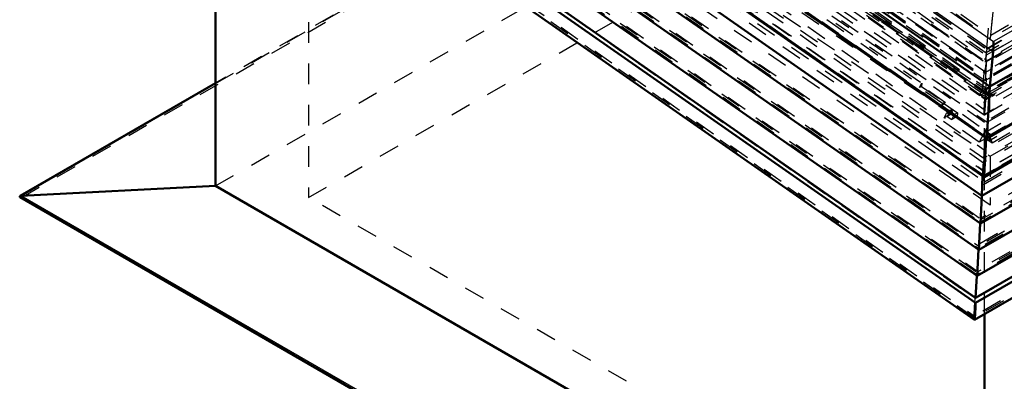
# Model space of a CAD drawing. Header units: millimetres. Extents: x 0 to 428, y 0 to 298.
# Tile 37 of 45: x 288 to 335, y 127 to 144. Entities that reach past the tile are written whole.
import ezdxf

# ---------------------------------------------------------------- set-up
doc = ezdxf.new("R2010")
doc.units = ezdxf.units.MM
doc.linetypes.add('Dashed', pattern=[2, 1, -1])
for name, color, linetype, lineweight in [('am_0', 7, 'Continuous', 50), ('am_12', 3, 'Continuous', 25), ('am_3', 6, 'Dashed', 25), ('am_6', 2, 'Continuous', 35)]:
    doc.layers.add(name, color=color, linetype=linetype, lineweight=lineweight)

# ---------------------------------------------------------------- blocks, each defined once
blk = doc.blocks.new('65_Flat_Glass_Skylight_300100150_6_0_in_FDFneo100150C2325N1N4N_300Cl0__1203')
at = {"layer": 'am_3'}
for p, q in [((390.399, 172.537), (334.473, 140.251)), ((390.019, 172.559), (334.474, 140.494)), ((390.045, 172.826), (334.5, 140.76)), ((389.423, 172.863), (334.502, 141.157)), ((389.627, 172.332), (334.451, 140.479)), ((390.289, 171.733), (334.396, 139.466)), ((389.872, 171.757), (334.397, 139.732)), ((334.401, 139.46), (390.402, 171.788)), ((299.185, 164.906), (334.473, 140.251)), ((299.59, 165.15), (334.5, 140.76)), ((300.212, 165.114), (334.502, 141.157)), ((299.565, 164.883), (334.474, 140.494)), ((299.909, 164.612), (334.451, 140.479)), ((299.075, 164.139), (334.399, 139.46)), ((299.348, 163.952), (334.188, 139.611)), ((299.557, 164.073), (334.397, 139.732)), ((334.451, 140.479), (334.502, 141.157)), ((334.5, 140.76), (334.474, 140.494)), ((334.18, 139.616), (334.396, 139.465)), ((334.188, 139.611), (334.18, 139.616)), ((334.396, 139.466), (334.396, 139.465)), ((334.396, 139.465), (334.399, 139.46)), ((334.399, 139.46), (334.401, 139.46)), ((334.401, 139.46), (334.404, 139.464))]:
    blk.add_line(p, q, dxfattribs=at)
for points in [[(334.397, 139.732), (334.4, 139.806), (334.404, 139.88), (334.408, 139.952), (334.412, 140.023), (334.416, 140.091), (334.421, 140.156), (334.426, 140.218), (334.43, 140.276), (334.435, 140.329), (334.439, 140.378), (334.444, 140.422), (334.449, 140.46), (334.451, 140.479)], [(334.404, 139.464), (334.408, 139.474), (334.412, 139.491), (334.416, 139.515), (334.421, 139.544), (334.425, 139.58), (334.43, 139.621), (334.435, 139.667), (334.439, 139.718), (334.444, 139.774), (334.449, 139.833), (334.453, 139.897), (334.457, 139.963), (334.462, 140.033), (334.466, 140.104), (334.47, 140.177), (334.473, 140.251)], [(334.396, 139.466), (334.395, 139.47), (334.394, 139.476), (334.394, 139.484), (334.393, 139.494), (334.393, 139.506), (334.392, 139.519), (334.392, 139.534), (334.392, 139.55), (334.392, 139.568), (334.392, 139.587), (334.393, 139.607), (334.393, 139.628), (334.394, 139.65), (334.395, 139.672), (334.395, 139.695), (334.396, 139.717), (334.397, 139.732)]]:
    blk.add_lwpolyline(points, dxfattribs=at)
at = {"layer": 'am_6'}
for tag, p, flags in [('NB', (395.664, 197.216), 8), ('NN', (395.664, 196.716), 8), ('NT', (395.664, 196.216), 8), ('NBSYN', (395.664, 195.716), 8), ('LINA', (395.664, 195.216), 8), ('CATALOG', (395.664, 194.716), 8), ('IDNR', (395.664, 194.216), 8), ('PN', (395.664, 193.716), 8), ('LODLEVEL', (395.664, 193.216), 8), ('L', (395.664, 192.716), 8), ('W', (395.664, 192.216), 8), ('PPATH', (395.664, 191.716), 8), ('ExcludeFromBOM', (395.664, 190.716), 8), ('PSOL_0', (395.664, 190.216), 9), ('PSOL_1', (395.664, 189.716), 9), ('PSOL_2', (395.664, 189.216), 9)]:
    blk.add_attdef(tag, p, '', height=0.5, dxfattribs=dict(at, flags=flags))
blk = doc.blocks.new('66_Flat_Glass_Skylight_300100150_12_0_in_FDFneo100150C2325N1N4N_300Cl0__1203')
at = {"layer": 'am_3'}
for p, q in [((388.445, 172.679), (334.481, 141.526)), ((387.774, 172.718), (334.483, 141.954)), ((388.406, 172.275), (334.442, 141.123)), ((387.736, 172.315), (334.444, 141.55)), ((301.145, 164.817), (334.481, 141.526)), ((301.815, 164.778), (334.483, 141.954)), ((301.106, 164.414), (334.442, 141.123)), ((301.776, 164.374), (334.444, 141.55)), ((334.444, 141.55), (334.483, 141.954)), ((334.481, 141.526), (334.442, 141.123))]:
    blk.add_line(p, q, dxfattribs=at)
at = {"layer": 'am_6'}
for tag, p, flags in [('NB', (393.445, 195.97), 8), ('NN', (393.445, 195.47), 8), ('NT', (393.445, 194.97), 8), ('NBSYN', (393.445, 194.47), 8), ('LINA', (393.445, 193.97), 8), ('CATALOG', (393.445, 193.47), 8), ('IDNR', (393.445, 192.97), 8), ('PN', (393.445, 192.47), 8), ('LODLEVEL', (393.445, 191.97), 8), ('L', (393.445, 191.47), 8), ('W', (393.445, 190.97), 8), ('PPATH', (393.445, 190.47), 8), ('ExcludeFromBOM', (393.445, 189.47), 8), ('PSOL_0', (393.445, 188.97), 9), ('PSOL_1', (393.445, 188.47), 9), ('PSOL_2', (393.445, 187.97), 9)]:
    blk.add_attdef(tag, p, '', height=0.5, dxfattribs=dict(at, flags=flags))
blk = doc.blocks.new('67_Flat_Glass_Skylight_300100150_5_0_in_FDFneo100150C2325N1N4N_300Cl0__1203')
at = {"layer": 'am_3'}
for p, q in [((388.033, 173.012), (334.512, 142.115)), ((387.218, 173.06), (334.514, 142.635)), ((387.973, 172.387), (334.452, 141.49)), ((387.158, 172.435), (334.454, 142.01)), ((301.615, 165.098), (334.512, 142.115)), ((302.431, 165.05), (334.514, 142.635)), ((301.555, 164.474), (334.452, 141.49)), ((302.371, 164.426), (334.454, 142.01)), ((334.454, 142.01), (334.514, 142.635)), ((334.512, 142.115), (334.452, 141.49))]:
    blk.add_line(p, q, dxfattribs=at)
at = {"layer": 'am_6'}
for tag, p, flags in [('NB', (393.033, 195.995), 8), ('NN', (393.033, 195.495), 8), ('NT', (393.033, 194.995), 8), ('NBSYN', (393.033, 194.495), 8), ('LINA', (393.033, 193.995), 8), ('CATALOG', (393.033, 193.495), 8), ('IDNR', (393.033, 192.995), 8), ('PN', (393.033, 192.495), 8), ('LODLEVEL', (393.033, 191.995), 8), ('L', (393.033, 191.495), 8), ('W', (393.033, 190.995), 8), ('PPATH', (393.033, 190.495), 8), ('ExcludeFromBOM', (393.033, 189.495), 8), ('PSOL_0', (393.033, 188.995), 9), ('PSOL_1', (393.033, 188.495), 9), ('PSOL_2', (393.033, 187.995), 9)]:
    blk.add_attdef(tag, p, '', height=0.5, dxfattribs=dict(at, flags=flags))
blk = doc.blocks.new('68_FGS3001001502C4U_0_in_FDFneo100150C2325N1N4N_300Cl0__1203')
at = {"layer": 'am_3'}
for p, q in [((334.707, 143.325), (389.577, 175.001)), ((300.468, 167.246), (334.707, 143.325)), ((334.847, 144.783), (334.707, 143.325))]:
    blk.add_line(p, q, dxfattribs=at)
at = {"layer": 'am_6'}
for tag, p, flags in [('NB', (394.717, 200.38), 8), ('NN', (394.717, 199.88), 8), ('NT', (394.717, 199.38), 8), ('NBSYN', (394.717, 198.88), 8), ('LINA', (394.717, 198.38), 8), ('CATALOG', (394.717, 197.88), 8), ('IDNR', (394.717, 197.38), 8), ('PN', (394.717, 196.88), 8), ('LODLEVEL', (394.717, 196.38), 8), ('L', (394.717, 195.88), 8), ('W', (394.717, 195.38), 8), ('TG', (394.717, 194.88), 8), ('TG1', (394.717, 194.38), 8), ('OC', (394.717, 193.88), 8), ('PPATH', (394.717, 193.38), 8), ('ExcludeFromBOM', (394.717, 192.38), 8), ('PSOL_0', (394.717, 191.88), 9), ('PSOL_1', (394.717, 191.38), 9), ('PSOL_2', (394.717, 190.88), 9), ('PSOL_3', (394.717, 190.38), 9)]:
    blk.add_attdef(tag, p, '', height=0.5, dxfattribs=dict(at, flags=flags))
blk = doc.blocks.new('69_FGS30010015025C3U_0_in_FDFneo100150C2325N1N4N_300Cl0__1203')
at = {"layer": 'am_0'}
for p, q in [((392.887, 174.451), (334.664, 140.84)), ((334.522, 138.325), (394.449, 172.92)), ((394.471, 172.961), (334.526, 138.355)), ((334.664, 140.84), (297.091, 167.09)), ((295.24, 165.802), (334.526, 138.355)), ((295.257, 165.757), (334.521, 138.325)), ((294.379, 164.404), (334.385, 136.453)), ((334.385, 136.453), (363.884, 153.482)), ((334.826, 142.527), (334.664, 140.84)), ((334.664, 140.84), (334.526, 138.355)), ((334.492, 138.345), (334.392, 136.517))]:
    blk.add_line(p, q, dxfattribs=at)
for points in [[(334.826, 142.527), (334.828, 142.548), (334.83, 142.57), (334.831, 142.594), (334.833, 142.619), (334.835, 142.646), (334.837, 142.673), (334.838, 142.702), (334.84, 142.731), (334.841, 142.761), (334.843, 142.79), (334.844, 142.82), (334.845, 142.85), (334.846, 142.879), (334.847, 142.907), (334.847, 142.935), (334.848, 142.961), (334.848, 142.986), (334.848, 143.01)], [(334.526, 138.355), (334.525, 138.35), (334.525, 138.345), (334.524, 138.341), (334.524, 138.337), (334.524, 138.334), (334.523, 138.331), (334.523, 138.329), (334.522, 138.327), (334.522, 138.326), (334.522, 138.325), (334.521, 138.325)], [(334.392, 136.517), (334.391, 136.509), (334.391, 136.503), (334.39, 136.496), (334.39, 136.49), (334.39, 136.484), (334.389, 136.478), (334.389, 136.473), (334.388, 136.469), (334.388, 136.465), (334.387, 136.461), (334.387, 136.458), (334.386, 136.456), (334.386, 136.454), (334.386, 136.453), (334.385, 136.453)]]:
    blk.add_lwpolyline(points, dxfattribs=at)
at = {"layer": 'am_12'}
for p, q in [((392.663, 176.385), (334.848, 143.01)), ((393.049, 176.139), (334.826, 142.527)), ((297.253, 168.778), (334.826, 142.527)), ((297.682, 168.976), (334.848, 143.01)), ((294.377, 164.473), (334.392, 136.517)), ((363.893, 153.547), (334.392, 136.517))]:
    blk.add_line(p, q, dxfattribs=at)
at = {"layer": 'am_3'}
for p, q in [((389.822, 174.987), (334.706, 143.169)), ((387.177, 173.062), (334.514, 142.661)), ((394.093, 173.046), (334.533, 138.662)), ((334.535, 139.108), (393.393, 173.087)), ((390.019, 172.559), (334.474, 140.494)), ((390.036, 172.737), (334.491, 140.671)), ((390.657, 172.79), (334.498, 140.37)), ((389.389, 172.865), (334.502, 141.179)), ((389.395, 172.931), (334.508, 141.246)), ((394.321, 172.921), (334.521, 138.4)), ((390.109, 172.591), (334.564, 140.526)), ((390.118, 172.68), (334.573, 140.615)), ((390.333, 172.435), (334.788, 140.369)), ((300.224, 167.26), (334.706, 143.169)), ((295.381, 165.746), (334.521, 138.4)), ((295.63, 165.842), (334.533, 138.662)), ((296.33, 165.801), (334.535, 139.108)), ((298.979, 165.186), (334.498, 140.37)), ((299.492, 164.925), (334.401, 140.535)), ((299.5, 165.014), (334.409, 140.624)), ((299.582, 165.061), (334.491, 140.671)), ((300.247, 165.111), (334.502, 141.179)), ((300.253, 165.178), (334.508, 141.246)), ((302.472, 165.047), (334.514, 142.661)), ((294.64, 164.506), (334.397, 136.729)), ((294.732, 164.464), (334.394, 136.754)), ((299.267, 164.795), (334.176, 140.405)), ((299.565, 164.883), (334.474, 140.494)), ((294.515, 164.389), (334.385, 136.534)), ((297.858, 163.898), (332.767, 139.508)), ((299.338, 163.383), (331.381, 140.997)), ((363.813, 153.522), (334.385, 136.534)), ((363.718, 153.682), (334.394, 136.754)), ((363.769, 153.685), (334.397, 136.729)), ((334.514, 142.661), (334.713, 144.729)), ((334.706, 143.169), (334.841, 144.577)), ((334.502, 141.179), (334.508, 141.246)), ((331.268, 140.787), (331.381, 140.997)), ((331.366, 140.843), (331.268, 140.787)), ((332.375, 140.014), (331.268, 140.787)), ((331.381, 140.997), (331.366, 140.843)), ((331.366, 140.843), (332.472, 140.07)), ((334.409, 140.624), (334.185, 140.494)), ((334.409, 140.624), (334.401, 140.535)), ((334.474, 140.494), (334.491, 140.671)), ((334.573, 140.615), (334.564, 140.526)), ((334.573, 140.615), (334.796, 140.458)), ((334.401, 140.535), (334.176, 140.405)), ((334.176, 140.405), (334.185, 140.494)), ((334.185, 140.494), (334.266, 140.438)), ((334.257, 140.349), (334.482, 140.478)), ((334.266, 140.438), (334.257, 140.349)), ((334.257, 140.349), (334.481, 140.192)), ((334.491, 140.567), (334.266, 140.438)), ((334.481, 140.192), (334.498, 140.37)), ((334.706, 140.322), (334.481, 140.192)), ((334.482, 140.478), (334.491, 140.567)), ((334.482, 140.478), (334.706, 140.322)), ((334.491, 140.567), (334.714, 140.411)), ((334.564, 140.526), (334.788, 140.369)), ((334.714, 140.411), (334.706, 140.322)), ((334.796, 140.458), (334.714, 140.411)), ((334.788, 140.369), (334.796, 140.458)), ((332.326, 139.923), (332.375, 140.014)), ((332.465, 140.004), (332.326, 139.923)), ((332.958, 139.481), (332.326, 139.923)), ((332.472, 140.07), (332.375, 140.014)), ((332.472, 140.07), (332.465, 140.004)), ((332.465, 140.004), (333.098, 139.562)), ((332.784, 139.686), (332.588, 139.573)), ((332.784, 139.686), (332.767, 139.508)), ((332.866, 139.629), (332.784, 139.686)), ((332.458, 139.33), (332.588, 139.573)), ((332.767, 139.508), (332.458, 139.33)), ((334.156, 138.144), (332.458, 139.33)), ((332.588, 139.573), (332.669, 139.516)), ((332.857, 139.54), (332.604, 139.394)), ((332.669, 139.516), (332.604, 139.394)), ((332.604, 139.394), (332.828, 139.238)), ((332.866, 139.629), (332.669, 139.516)), ((332.828, 139.238), (332.958, 139.481)), ((333.081, 139.384), (332.828, 139.238)), ((332.857, 139.54), (332.866, 139.629)), ((333.081, 139.384), (332.857, 139.54)), ((333.098, 139.562), (332.958, 139.481)), ((333.098, 139.562), (333.081, 139.384)), ((334.512, 138.809), (334.156, 138.144)), ((334.397, 136.729), (334.512, 138.809)), ((334.465, 138.322), (334.512, 138.809)), ((334.535, 139.108), (334.492, 138.345)), ((334.512, 138.809), (334.772, 138.107)), ((334.772, 138.107), (336.479, 139.093)), ((334.465, 138.322), (334.156, 138.144)), ((334.465, 138.322), (334.772, 138.107)), ((334.521, 138.4), (334.533, 138.662)), ((334.385, 136.534), (334.394, 136.754)), ((334.394, 136.754), (334.397, 136.729))]:
    blk.add_line(p, q, dxfattribs=at)
for points in [[(334.521, 138.325), (334.521, 138.325), (334.521, 138.326), (334.521, 138.328), (334.52, 138.33), (334.52, 138.333), (334.52, 138.336), (334.52, 138.34), (334.52, 138.344), (334.52, 138.349), (334.52, 138.354), (334.52, 138.359), (334.52, 138.365), (334.52, 138.37), (334.521, 138.377), (334.521, 138.383), (334.521, 138.389), (334.521, 138.396), (334.521, 138.4)], [(334.385, 136.453), (334.385, 136.453), (334.385, 136.454), (334.384, 136.455), (334.384, 136.457), (334.384, 136.46), (334.384, 136.463), (334.384, 136.467), (334.384, 136.472), (334.384, 136.476), (334.384, 136.482), (334.384, 136.488), (334.384, 136.494), (334.384, 136.5), (334.384, 136.507), (334.384, 136.514), (334.384, 136.521), (334.385, 136.529), (334.385, 136.534)]]:
    blk.add_lwpolyline(points, dxfattribs=at)
at = {"layer": 'am_6'}
for tag, p, flags in [('NB', (400.086, 202.471), 8), ('NN', (400.086, 201.971), 8), ('NT', (400.086, 201.471), 8), ('NBSYN', (400.086, 200.971), 8), ('LINA', (400.086, 200.471), 8), ('CATALOG', (400.086, 199.971), 8), ('IDNR', (400.086, 199.471), 8), ('PN', (400.086, 198.971), 8), ('LODLEVEL', (400.086, 198.471), 8), ('L', (400.086, 197.971), 8), ('W', (400.086, 197.471), 8), ('DP', (400.086, 196.971), 8), ('OP', (400.086, 196.471), 8), ('OC', (400.086, 195.971), 8), ('ExcludeFromBOM', (400.086, 194.971), 8), ('PSOL_0', (400.086, 194.471), 9), ('PSOL_1', (400.086, 193.971), 9), ('PSOL_2', (400.086, 193.471), 9)]:
    blk.add_attdef(tag, p, '', height=0.5, dxfattribs=dict(at, flags=flags))
blk = doc.blocks.new('70_Flat_Glass_Skylight_3001001502_2_0_in_FDFneo100150C2325N1N4N_300Cl0__1203')
at = {"layer": 'am_0'}
for p, q in [((395.67, 169.678), (334.214, 134.2)), ((396.256, 168.796), (334.131, 132.933)), ((396.841, 167.915), (334.049, 131.666)), ((397.653, 167.13), (333.976, 130.37)), ((397.285, 167.152), (333.977, 130.605)), ((333.922, 129.541), (398.037, 166.554)), ((294.49, 163.348), (334.285, 135.545)), ((293.427, 162.696), (334.214, 134.2)), ((292.679, 161.894), (334.131, 132.933)), ((291.931, 161.091), (334.049, 131.666)), ((290.979, 160.41), (333.976, 130.37)), ((291.347, 160.389), (333.977, 130.605)), ((290.511, 159.87), (333.92, 129.541)), ((364.446, 152.957), (334.285, 135.545)), ((334.318, 136.5), (334.285, 135.545)), ((334.285, 135.545), (334.214, 134.2)), ((334.199, 134.211), (334.131, 132.933)), ((334.116, 132.943), (334.049, 131.666)), ((334.033, 131.676), (333.977, 130.605))]:
    blk.add_line(p, q, dxfattribs=at)
blk.add_lwpolyline([(333.92, 129.541), (333.923, 129.542), (333.925, 129.547), (333.927, 129.555), (333.93, 129.567), (333.932, 129.583), (333.935, 129.603), (333.938, 129.626), (333.941, 129.653), (333.943, 129.682), (333.946, 129.715), (333.949, 129.75), (333.952, 129.788), (333.955, 129.827), (333.957, 129.869), (333.96, 129.911), (333.962, 129.955), (333.964, 130), (333.966, 130.045), (333.968, 130.091), (333.97, 130.136), (333.972, 130.181), (333.973, 130.224), (333.974, 130.267), (333.975, 130.308), (333.976, 130.347), (333.976, 130.37)], dxfattribs=at)
at = {"layer": 'am_3'}
for p, q in [((387.071, 172.823), (334.49, 142.468)), ((387.251, 172.812), (334.49, 142.354)), ((389.569, 172.362), (334.454, 140.544)), ((387.221, 172.501), (334.46, 142.042)), ((393.094, 171.662), (334.397, 137.777)), ((389.522, 171.873), (334.407, 140.055)), ((393.397, 171.232), (334.356, 137.148)), ((393.419, 171.455), (334.378, 137.372)), ((386.896, 170.999), (334.315, 140.644)), ((393.768, 170.822), (334.318, 136.503)), ((394.614, 170.379), (334.278, 135.547)), ((394.11, 170.573), (334.295, 136.043)), ((395.42, 169.711), (334.217, 134.379)), ((395.333, 169.562), (334.202, 134.271)), ((395.083, 169.595), (334.204, 134.45)), ((395.669, 168.713), (334.122, 133.183)), ((396.006, 168.829), (334.134, 133.111)), ((395.919, 168.68), (334.119, 133.004)), ((396.505, 167.799), (334.037, 131.737)), ((396.255, 167.832), (334.039, 131.916)), ((396.592, 167.948), (334.051, 131.844)), ((397.141, 167.043), (333.966, 130.573)), ((397.181, 167.064), (333.968, 130.572)), ((397.678, 166.458), (333.911, 129.646)), ((397.544, 166.466), (333.912, 129.731)), ((299.971, 164.636), (334.454, 140.544)), ((302.32, 164.497), (334.46, 142.042)), ((302.35, 164.809), (334.49, 142.354)), ((302.529, 164.798), (334.49, 142.468)), ((295.97, 163.967), (334.356, 137.148)), ((295.992, 164.19), (334.378, 137.372)), ((296.352, 164.357), (334.397, 137.777)), ((299.924, 164.146), (334.407, 140.055)), ((295.526, 163.605), (334.318, 136.503)), ((294.604, 163.266), (334.278, 135.547)), ((295.14, 163.399), (334.295, 136.043)), ((293.68, 162.7), (334.217, 134.379)), ((293.738, 162.542), (334.202, 134.271)), ((293.991, 162.546), (334.204, 134.45)), ((302.354, 162.974), (334.315, 140.644)), ((292.932, 161.897), (334.134, 133.111)), ((292.99, 161.739), (334.119, 133.004)), ((293.243, 161.743), (334.122, 133.183)), ((292.185, 161.095), (334.051, 131.844)), ((292.242, 160.937), (334.037, 131.737)), ((292.495, 160.94), (334.039, 131.916)), ((291.433, 160.289), (333.968, 130.572)), ((333.967, 130.573), (291.447, 160.28)), ((333.911, 129.646), (290.826, 159.748)), ((290.96, 159.74), (333.912, 129.731)), ((334.315, 140.644), (334.49, 142.468)), ((334.49, 142.354), (334.46, 142.042)), ((334.454, 140.544), (334.407, 140.055)), ((334.378, 137.372), (334.356, 137.148)), ((334.318, 136.5), (334.331, 136.798)), ((334.278, 135.547), (334.295, 136.043)), ((334.217, 134.379), (334.278, 135.547)), ((334.134, 133.111), (334.204, 134.45)), ((334.204, 134.45), (334.217, 134.379)), ((334.202, 134.271), (334.199, 134.211)), ((334.214, 134.2), (334.202, 134.271)), ((334.051, 131.844), (334.122, 133.183)), ((334.119, 133.004), (334.116, 132.943)), ((334.131, 132.933), (334.119, 133.004)), ((334.122, 133.183), (334.134, 133.111)), ((333.968, 130.572), (334.039, 131.916)), ((334.037, 131.737), (334.033, 131.676)), ((334.049, 131.666), (334.037, 131.737)), ((334.039, 131.916), (334.051, 131.844))]:
    blk.add_line(p, q, dxfattribs=at)
for points in [[(334.378, 137.372), (334.379, 137.389), (334.381, 137.407), (334.383, 137.427), (334.384, 137.449), (334.386, 137.471), (334.387, 137.494), (334.388, 137.518), (334.39, 137.543), (334.391, 137.568), (334.392, 137.593), (334.393, 137.618), (334.394, 137.643), (334.395, 137.667), (334.395, 137.691), (334.396, 137.714), (334.396, 137.736), (334.397, 137.757), (334.397, 137.777)], [(334.331, 136.798), (334.335, 136.855), (334.338, 136.91), (334.342, 136.963), (334.345, 137.014), (334.349, 137.062), (334.353, 137.106), (334.356, 137.147), (334.356, 137.148)], [(333.912, 129.731), (333.912, 129.768), (333.913, 129.807), (333.914, 129.848), (333.915, 129.891), (333.916, 129.934), (333.918, 129.979), (333.919, 130.024), (333.921, 130.07), (333.923, 130.115), (333.926, 130.16), (333.928, 130.204), (333.931, 130.246), (333.933, 130.288), (333.936, 130.327), (333.939, 130.365), (333.942, 130.4), (333.944, 130.432), (333.947, 130.462), (333.95, 130.488), (333.953, 130.511), (333.956, 130.531), (333.958, 130.547), (333.961, 130.559), (333.963, 130.568), (333.965, 130.572), (333.966, 130.573)], [(333.966, 130.573), (333.968, 130.572), (333.968, 130.572)], [(333.911, 129.646), (333.912, 129.62), (333.913, 129.598), (333.914, 129.579), (333.915, 129.564), (333.917, 129.553), (333.918, 129.545), (333.92, 129.542), (333.92, 129.541)]]:
    blk.add_lwpolyline(points, dxfattribs=at)
at = {"layer": 'am_6'}
for tag, p, flags in [('NB', (403.197, 198.343), 8), ('NN', (403.197, 197.843), 8), ('NT', (403.197, 197.343), 8), ('NBSYN', (403.197, 196.843), 8), ('LINA', (403.197, 196.343), 8), ('CATALOG', (403.197, 195.843), 8), ('IDNR', (403.197, 195.343), 8), ('PN', (403.197, 194.843), 8), ('LODLEVEL', (403.197, 194.343), 8), ('L', (403.197, 193.843), 8), ('W', (403.197, 193.343), 8), ('DP', (403.197, 192.843), 8), ('ExcludeFromBOM', (403.197, 191.843), 8), ('PSOL_0', (403.197, 191.343), 9), ('PSOL_1', (403.197, 190.843), 9)]:
    blk.add_attdef(tag, p, '', height=0.5, dxfattribs=dict(at, flags=flags))
blk = doc.blocks.new('71_FGS30010015025314U_0_in_FDFneo100150C2325N1N4N_300Cl0__1203')
at = {"layer": 'am_3'}
for p, q in [((334.658, 140.573), (386.975, 170.775)), ((334.689, 137.461), (391.85, 170.459)), ((386.975, 168.415), (334.658, 138.212)), ((391.85, 168.098), (334.689, 135.101)), ((296.583, 163.459), (334.689, 137.461)), ((301.521, 163.18), (334.658, 140.573)), ((334.689, 135.101), (296.583, 161.098)), ((334.658, 138.212), (301.521, 160.819)), ((334.658, 140.573), (334.658, 138.212)), ((334.689, 137.461), (334.689, 135.101))]:
    blk.add_line(p, q, dxfattribs=at)
at = {"layer": 'am_6'}
for tag, p, flags in [('NB', (396.85, 197.023), 8), ('NN', (396.85, 196.523), 8), ('NT', (396.85, 196.023), 8), ('NBSYN', (396.85, 195.523), 8), ('LINA', (396.85, 195.023), 8), ('CATALOG', (396.85, 194.523), 8), ('IDNR', (396.85, 194.023), 8), ('PN', (396.85, 193.523), 8), ('LODLEVEL', (396.85, 193.023), 8), ('L', (396.85, 192.523), 8), ('W', (396.85, 192.023), 8), ('DP', (396.85, 191.523), 8), ('OP', (396.85, 191.023), 8), ('BA', (396.85, 190.523), 8), ('ExcludeFromBOM', (396.85, 189.523), 8), ('PSOL_0', (396.85, 189.023), 9), ('PSOL_1', (396.85, 188.523), 9), ('PSOL_2', (396.85, 188.023), 9)]:
    blk.add_attdef(tag, p, '', height=0.5, dxfattribs=dict(at, flags=flags))
blk = doc.blocks.new('73_FGS30010015025301U_0_in_FDFneo100150C2325N1N4N_300Cl0__1203')
at = {"layer": 'am_0'}
for p, q in [((297.193, 136.029), (297.193, 155.202)), ((297.193, 141.001), (287.734, 135.54)), ((287.785, 135.554), (297.193, 136.029)), ((334.403, 114.548), (297.193, 136.029)), ((287.734, 135.474), (334.403, 108.532)), ((334.403, 129.819), (334.403, 108.532))]:
    blk.add_line(p, q, dxfattribs=at)
for points in [[(287.734, 135.54), (287.729, 135.537), (287.725, 135.534), (287.721, 135.531), (287.718, 135.527), (287.715, 135.523), (287.713, 135.519), (287.711, 135.515), (287.71, 135.511), (287.71, 135.507), (287.71, 135.503), (287.711, 135.499), (287.713, 135.495), (287.715, 135.491), (287.718, 135.487), (287.721, 135.483), (287.725, 135.48), (287.729, 135.477), (287.734, 135.474), (287.734, 135.474)], [(287.785, 135.554), (287.778, 135.554), (287.771, 135.553), (287.764, 135.551), (287.757, 135.55), (287.751, 135.548), (287.745, 135.546), (287.739, 135.543), (287.734, 135.54)]]:
    blk.add_lwpolyline(points, dxfattribs=at)
at = {"layer": 'am_12'}
for p, q in [((287.785, 135.554), (297.193, 140.985)), ((334.403, 108.642), (287.785, 135.554))]:
    blk.add_line(p, q, dxfattribs=at)
at = {"layer": 'am_3'}
for p, q in [((287.792, 135.46), (354.847, 174.17)), ((354.847, 174.284), (297.193, 141.001)), ((297.193, 140.985), (354.847, 174.268)), ((387.556, 169.782), (334.403, 139.097)), ((297.193, 136.029), (354.847, 169.312)), ((334.403, 136.226), (392.057, 169.509)), ((301.694, 135.46), (354.847, 166.145)), ((297.193, 162.223), (334.403, 136.226)), ((301.694, 161.95), (301.694, 135.46)), ((334.403, 139.097), (301.694, 161.95)), ((334.403, 129.819), (334.403, 139.097)), ((334.403, 108.552), (287.792, 135.46)), ((334.403, 116.577), (301.694, 135.46))]:
    blk.add_line(p, q, dxfattribs=at)
blk.add_lwpolyline([(287.734, 135.474), (287.739, 135.471), (287.745, 135.468), (287.751, 135.466), (287.757, 135.464), (287.764, 135.463), (287.771, 135.461), (287.778, 135.461), (287.785, 135.46), (287.792, 135.46)], dxfattribs=at)
at = {"layer": 'am_6'}
for tag, p, flags in [('NB', (406.54, 195.507), 8), ('NN', (406.54, 195.007), 8), ('NT', (406.54, 194.507), 8), ('NBSYN', (406.54, 194.007), 8), ('LINA', (406.54, 193.507), 8), ('CATALOG', (406.54, 193.007), 8), ('IDNR', (406.54, 192.507), 8), ('PN', (406.54, 192.007), 8), ('LODLEVEL', (406.54, 191.507), 8), ('L', (406.54, 191.007), 8), ('W', (406.54, 190.507), 8), ('DP', (406.54, 190.007), 8), ('OP', (406.54, 189.507), 8), ('BA', (406.54, 189.007), 8), ('RT', (406.54, 188.507), 8), ('ExcludeFromBOM', (406.54, 187.507), 8), ('PSOL_0', (406.54, 187.007), 9), ('PSOL_1', (406.54, 186.507), 9), ('PSOL_2', (406.54, 186.007), 9)]:
    blk.add_attdef(tag, p, '', height=0.5, dxfattribs=dict(at, flags=flags))

msp = doc.modelspace()

# ---------------------------------------------------------------- block references
for name in ['69_FGS30010015025C3U_0_in_FDFneo100150C2325N1N4N_300Cl0__1203', '68_FGS3001001502C4U_0_in_FDFneo100150C2325N1N4N_300Cl0__1203', '70_Flat_Glass_Skylight_3001001502_2_0_in_FDFneo100150C2325N1N4N_300Cl0__1203', '71_FGS30010015025314U_0_in_FDFneo100150C2325N1N4N_300Cl0__1203', '65_Flat_Glass_Skylight_300100150_6_0_in_FDFneo100150C2325N1N4N_300Cl0__1203', '66_Flat_Glass_Skylight_300100150_12_0_in_FDFneo100150C2325N1N4N_300Cl0__1203', '67_Flat_Glass_Skylight_300100150_5_0_in_FDFneo100150C2325N1N4N_300Cl0__1203', '73_FGS30010015025301U_0_in_FDFneo100150C2325N1N4N_300Cl0__1203']:
    msp.add_blockref(name, (0, 0))

doc.saveas('drawing.dxf')
